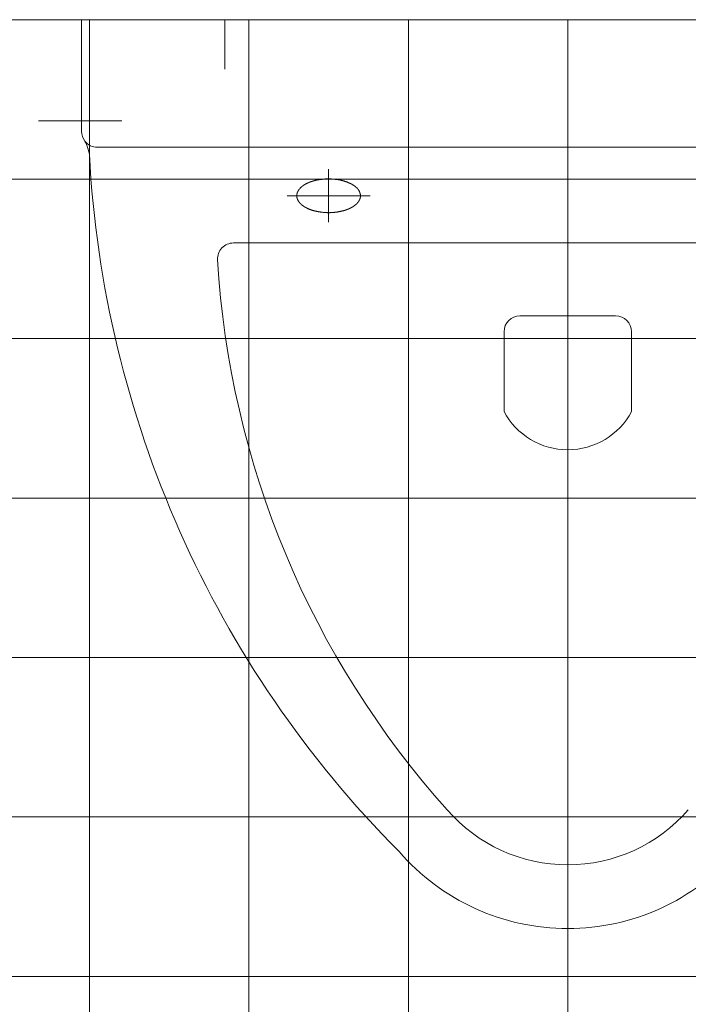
# Model space of a CAD drawing. Extents: x -123 to 337, y 549 to 1143.
# Tile 17 of 26: x 19.09 to 27.48, y 758.51 to 770.86. Entities that reach past the tile are written whole.
import ezdxf

# ---------------------------------------------------------------- set-up
doc = ezdxf.new("R2010")
doc.units = 0
doc.layers.get('0').update_dxf_attribs({"lineweight": 35})
doc.layers.add('D-304 Wandabwicklung Herren', color=7, linetype='Continuous', lineweight=25)

# ---------------------------------------------------------------- blocks, each defined once
blk = doc.blocks.new('Referenz-A07EA4ZJVH', base_point=(-77.297, 601.534))
at = {"layer": 'D-304 Wandabwicklung Herren', "color": 0, "lineweight": 13}
for p, q in [((45.089, 770.859), (-40.031, 770.859)), ((-39.631, 770.859), (43.569, 770.859)), ((32.069, 770.859), (19.869, 770.859)), ((19.869, 770.859), (19.869, 769.459)), ((19.969, 770.859), (19.969, 692.859)), ((21.669, 770.859), (21.669, 770.239)), ((21.969, 770.859), (21.969, 692.859)), ((23.969, 770.859), (23.969, 692.859)), ((25.969, 770.859), (25.969, 692.859)), ((19.331, 769.59), (20.375, 769.59)), ((20.069, 769.259), (31.869, 769.259)), ((22.969, 768.983), (22.969, 768.319)), ((45.089, 768.859), (-40.031, 768.859)), ((22.651, 768.779), (22.649, 768.778)), ((22.652, 768.78), (22.651, 768.779)), ((22.654, 768.781), (22.652, 768.78)), ((22.655, 768.782), (22.654, 768.781)), ((22.657, 768.783), (22.655, 768.782)), ((22.659, 768.785), (22.657, 768.783)), ((22.66, 768.786), (22.659, 768.785)), ((22.662, 768.787), (22.66, 768.786)), ((22.663, 768.788), (22.662, 768.787)), ((22.665, 768.789), (22.663, 768.788)), ((22.667, 768.79), (22.665, 768.789)), ((22.668, 768.791), (22.667, 768.79)), ((22.67, 768.792), (22.668, 768.791)), ((22.672, 768.793), (22.67, 768.792)), ((22.674, 768.794), (22.672, 768.793)), ((22.675, 768.795), (22.674, 768.794)), ((22.677, 768.796), (22.675, 768.795)), ((22.679, 768.797), (22.677, 768.796)), ((22.681, 768.798), (22.679, 768.797)), ((22.683, 768.799), (22.681, 768.798)), ((22.684, 768.8), (22.683, 768.799)), ((22.686, 768.801), (22.684, 768.8)), ((22.688, 768.802), (22.686, 768.801)), ((22.69, 768.803), (22.688, 768.802)), ((22.692, 768.804), (22.69, 768.803)), ((22.694, 768.805), (22.692, 768.804)), ((22.696, 768.806), (22.694, 768.805)), ((22.698, 768.807), (22.696, 768.806)), ((22.7, 768.808), (22.698, 768.807)), ((22.702, 768.809), (22.7, 768.808)), ((22.704, 768.81), (22.702, 768.809)), ((22.706, 768.811), (22.704, 768.81)), ((22.708, 768.811), (22.706, 768.811)), ((22.71, 768.812), (22.708, 768.811)), ((22.712, 768.813), (22.71, 768.812)), ((22.714, 768.814), (22.712, 768.813)), ((22.716, 768.815), (22.714, 768.814)), ((22.718, 768.816), (22.716, 768.815)), ((22.72, 768.817), (22.718, 768.816)), ((22.723, 768.818), (22.72, 768.817)), ((22.725, 768.819), (22.723, 768.818)), ((22.727, 768.82), (22.725, 768.819)), ((22.729, 768.821), (22.727, 768.82)), ((22.731, 768.821), (22.729, 768.821)), ((22.734, 768.822), (22.731, 768.821)), ((22.736, 768.823), (22.734, 768.822)), ((22.738, 768.824), (22.736, 768.823)), ((22.74, 768.825), (22.738, 768.824)), ((22.743, 768.826), (22.74, 768.825)), ((22.745, 768.827), (22.743, 768.826)), ((22.747, 768.827), (22.745, 768.827)), ((22.75, 768.828), (22.747, 768.827)), ((22.752, 768.829), (22.75, 768.828)), ((22.755, 768.83), (22.752, 768.829)), ((22.757, 768.831), (22.755, 768.83)), ((22.759, 768.831), (22.757, 768.831)), ((22.762, 768.832), (22.759, 768.831)), ((22.764, 768.833), (22.762, 768.832)), ((22.767, 768.834), (22.764, 768.833)), ((22.769, 768.834), (22.767, 768.834)), ((22.772, 768.835), (22.769, 768.834)), ((22.774, 768.836), (22.772, 768.835)), ((22.777, 768.837), (22.774, 768.836)), ((22.779, 768.838), (22.777, 768.837)), ((22.782, 768.838), (22.779, 768.838)), ((22.785, 768.839), (22.782, 768.838)), ((22.787, 768.84), (22.785, 768.839)), ((22.79, 768.84), (22.787, 768.84)), ((22.793, 768.841), (22.79, 768.84)), ((22.796, 768.842), (22.793, 768.841)), ((22.798, 768.842), (22.796, 768.842)), ((22.801, 768.843), (22.798, 768.842)), ((22.804, 768.844), (22.801, 768.843)), ((22.807, 768.845), (22.804, 768.844)), ((22.81, 768.845), (22.807, 768.845)), ((22.813, 768.846), (22.81, 768.845)), ((22.816, 768.847), (22.813, 768.846)), ((22.82, 768.847), (22.816, 768.847)), ((22.823, 768.848), (22.82, 768.847)), ((22.826, 768.849), (22.823, 768.848)), ((22.829, 768.849), (22.826, 768.849)), ((22.833, 768.85), (22.829, 768.849)), ((22.836, 768.85), (22.833, 768.85)), ((22.839, 768.851), (22.836, 768.85)), ((22.843, 768.852), (22.839, 768.851)), ((22.847, 768.852), (22.843, 768.852)), ((22.85, 768.853), (22.847, 768.852)), ((22.854, 768.854), (22.85, 768.853)), ((22.858, 768.854), (22.854, 768.854)), ((22.862, 768.855), (22.858, 768.854)), ((22.866, 768.855), (22.862, 768.855)), ((22.869, 768.856), (22.866, 768.855)), ((22.873, 768.856), (22.869, 768.856)), ((22.878, 768.857), (22.873, 768.856)), ((22.882, 768.857), (22.878, 768.857)), ((22.886, 768.858), (22.882, 768.857)), ((22.89, 768.858), (22.886, 768.858)), ((22.894, 768.859), (22.89, 768.858)), ((22.899, 768.859), (22.894, 768.859)), ((22.903, 768.86), (22.899, 768.859)), ((22.908, 768.86), (22.903, 768.86)), ((22.912, 768.861), (22.908, 768.86)), ((22.917, 768.861), (22.912, 768.861)), ((22.921, 768.861), (22.917, 768.861)), ((22.926, 768.862), (22.921, 768.861)), ((22.931, 768.862), (22.926, 768.862)), ((22.935, 768.862), (22.931, 768.862)), ((22.94, 768.862), (22.935, 768.862)), ((22.945, 768.863), (22.94, 768.862)), ((22.95, 768.863), (22.945, 768.863)), ((22.955, 768.863), (22.95, 768.863)), ((22.96, 768.863), (22.955, 768.863)), ((22.965, 768.863), (22.96, 768.863)), ((22.97, 768.863), (22.965, 768.863)), ((22.975, 768.863), (22.97, 768.863)), ((22.98, 768.863), (22.975, 768.863)), ((22.985, 768.863), (22.98, 768.863)), ((22.991, 768.862), (22.985, 768.863)), ((22.996, 768.862), (22.991, 768.862)), ((23.001, 768.862), (22.996, 768.862)), ((23.007, 768.862), (23.001, 768.862)), ((23.012, 768.861), (23.007, 768.862)), ((23.017, 768.861), (23.012, 768.861)), ((23.023, 768.86), (23.017, 768.861)), ((23.028, 768.86), (23.023, 768.86)), ((23.033, 768.859), (23.028, 768.86)), ((23.039, 768.859), (23.033, 768.859)), ((23.044, 768.858), (23.039, 768.859)), ((23.05, 768.858), (23.044, 768.858)), ((23.055, 768.857), (23.05, 768.858)), ((23.06, 768.857), (23.055, 768.857)), ((23.066, 768.856), (23.06, 768.857)), ((23.071, 768.855), (23.066, 768.856)), ((23.076, 768.854), (23.071, 768.855)), ((23.081, 768.854), (23.076, 768.854)), ((23.087, 768.853), (23.081, 768.854)), ((23.092, 768.852), (23.087, 768.853)), ((23.097, 768.851), (23.092, 768.852)), ((23.102, 768.85), (23.097, 768.851)), ((23.107, 768.849), (23.102, 768.85)), ((23.112, 768.848), (23.107, 768.849)), ((23.117, 768.847), (23.112, 768.848)), ((23.122, 768.846), (23.117, 768.847)), ((23.126, 768.845), (23.122, 768.846)), ((23.131, 768.844), (23.126, 768.845)), ((23.136, 768.843), (23.131, 768.844)), ((23.14, 768.842), (23.136, 768.843)), ((23.145, 768.841), (23.14, 768.842)), ((23.149, 768.84), (23.145, 768.841)), ((23.153, 768.838), (23.149, 768.84)), ((23.158, 768.837), (23.153, 768.838)), ((23.162, 768.836), (23.158, 768.837)), ((23.166, 768.835), (23.162, 768.836)), ((23.17, 768.834), (23.166, 768.835)), ((23.174, 768.832), (23.17, 768.834)), ((23.178, 768.831), (23.174, 768.832)), ((23.182, 768.83), (23.178, 768.831)), ((23.186, 768.828), (23.182, 768.83)), ((23.189, 768.827), (23.186, 768.828)), ((23.193, 768.826), (23.189, 768.827)), ((23.196, 768.825), (23.193, 768.826)), ((23.2, 768.823), (23.196, 768.825)), ((23.203, 768.822), (23.2, 768.823)), ((23.207, 768.821), (23.203, 768.822)), ((23.21, 768.819), (23.207, 768.821)), ((23.213, 768.818), (23.21, 768.819)), ((23.216, 768.817), (23.213, 768.818)), ((23.219, 768.815), (23.216, 768.817)), ((23.222, 768.814), (23.219, 768.815)), ((23.225, 768.813), (23.222, 768.814)), ((23.228, 768.811), (23.225, 768.813)), ((23.231, 768.81), (23.228, 768.811)), ((23.234, 768.809), (23.231, 768.81)), ((23.236, 768.808), (23.234, 768.809)), ((23.239, 768.806), (23.236, 768.808)), ((23.242, 768.805), (23.239, 768.806)), ((23.244, 768.804), (23.242, 768.805)), ((23.247, 768.803), (23.244, 768.804)), ((23.249, 768.802), (23.247, 768.803)), ((23.251, 768.8), (23.249, 768.802)), ((23.254, 768.799), (23.251, 768.8)), ((23.256, 768.798), (23.254, 768.799)), ((23.258, 768.797), (23.256, 768.798)), ((23.26, 768.796), (23.258, 768.797)), ((23.262, 768.795), (23.26, 768.796)), ((23.264, 768.793), (23.262, 768.795)), ((23.266, 768.792), (23.264, 768.793)), ((23.268, 768.791), (23.266, 768.792)), ((23.27, 768.79), (23.268, 768.791)), ((23.272, 768.789), (23.27, 768.79)), ((23.274, 768.788), (23.272, 768.789)), ((23.276, 768.786), (23.274, 768.788)), ((23.278, 768.785), (23.276, 768.786)), ((23.279, 768.784), (23.278, 768.785)), ((23.281, 768.783), (23.279, 768.784)), ((23.283, 768.782), (23.281, 768.783)), ((23.285, 768.781), (23.283, 768.782)), ((23.286, 768.779), (23.285, 768.781)), ((23.288, 768.778), (23.286, 768.779)), ((22.57, 768.66), (22.569, 768.659)), ((22.569, 768.659), (22.569, 768.658)), ((22.569, 768.658), (22.569, 768.656)), ((22.569, 768.656), (22.569, 768.655)), ((22.569, 768.655), (22.569, 768.654)), ((22.571, 768.667), (22.57, 768.666)), ((22.57, 768.666), (22.57, 768.664)), ((22.57, 768.664), (22.57, 768.663)), ((22.57, 768.663), (22.57, 768.661)), ((22.57, 768.661), (22.57, 768.66)), ((22.572, 768.672), (22.571, 768.67)), ((22.571, 768.67), (22.571, 768.669)), ((22.571, 768.669), (22.571, 768.667)), ((22.573, 768.677), (22.572, 768.675)), ((22.572, 768.675), (22.572, 768.673)), ((22.572, 768.673), (22.572, 768.672)), ((22.574, 768.682), (22.573, 768.68)), ((22.573, 768.68), (22.573, 768.678)), ((22.573, 768.678), (22.573, 768.677)), ((22.575, 768.685), (22.574, 768.684)), ((22.574, 768.684), (22.574, 768.682)), ((22.576, 768.689), (22.575, 768.687)), ((22.575, 768.687), (22.575, 768.685)), ((22.577, 768.692), (22.576, 768.691)), ((22.576, 768.691), (22.576, 768.689)), ((22.578, 768.694), (22.577, 768.692)), ((22.579, 768.697), (22.578, 768.696)), ((22.578, 768.696), (22.578, 768.694)), ((22.58, 768.699), (22.579, 768.697)), ((22.581, 768.702), (22.58, 768.701)), ((22.58, 768.701), (22.58, 768.699)), ((22.582, 768.704), (22.581, 768.702)), ((22.583, 768.706), (22.582, 768.704)), ((22.584, 768.709), (22.583, 768.707)), ((22.583, 768.707), (22.583, 768.706)), ((22.585, 768.71), (22.584, 768.709)), ((22.586, 768.712), (22.585, 768.71)), ((22.587, 768.713), (22.586, 768.712)), ((22.588, 768.715), (22.587, 768.713)), ((22.589, 768.716), (22.588, 768.715)), ((22.59, 768.718), (22.589, 768.716)), ((22.591, 768.719), (22.59, 768.718)), ((22.592, 768.721), (22.591, 768.719)), ((22.593, 768.722), (22.592, 768.721)), ((22.594, 768.724), (22.593, 768.722)), ((22.595, 768.725), (22.594, 768.724)), ((22.596, 768.727), (22.595, 768.725)), ((22.597, 768.728), (22.596, 768.727)), ((22.598, 768.729), (22.597, 768.728)), ((22.599, 768.731), (22.598, 768.729)), ((22.6, 768.732), (22.599, 768.731)), ((22.601, 768.733), (22.6, 768.732)), ((22.602, 768.735), (22.601, 768.733)), ((22.603, 768.736), (22.602, 768.735)), ((22.604, 768.737), (22.603, 768.736)), ((22.605, 768.739), (22.604, 768.737)), ((22.606, 768.74), (22.605, 768.739)), ((22.607, 768.741), (22.606, 768.74)), ((22.609, 768.742), (22.607, 768.741)), ((22.61, 768.744), (22.609, 768.742)), ((22.611, 768.745), (22.61, 768.744)), ((22.612, 768.746), (22.611, 768.745)), ((22.613, 768.747), (22.612, 768.746)), ((22.614, 768.748), (22.613, 768.747)), ((22.615, 768.75), (22.614, 768.748)), ((22.616, 768.751), (22.615, 768.75)), ((22.618, 768.752), (22.616, 768.751)), ((22.619, 768.753), (22.618, 768.752)), ((22.62, 768.754), (22.619, 768.753)), ((22.621, 768.755), (22.62, 768.754)), ((22.622, 768.757), (22.621, 768.755)), ((22.624, 768.758), (22.622, 768.757)), ((22.625, 768.759), (22.624, 768.758)), ((22.626, 768.76), (22.625, 768.759)), ((22.627, 768.761), (22.626, 768.76)), ((22.629, 768.762), (22.627, 768.761)), ((22.63, 768.763), (22.629, 768.762)), ((22.631, 768.764), (22.63, 768.763)), ((22.632, 768.765), (22.631, 768.764)), ((22.634, 768.767), (22.632, 768.765)), ((22.635, 768.768), (22.634, 768.767)), ((22.636, 768.769), (22.635, 768.768)), ((22.638, 768.77), (22.636, 768.769)), ((22.639, 768.771), (22.638, 768.77)), ((22.641, 768.772), (22.639, 768.771)), ((22.642, 768.773), (22.641, 768.772)), ((22.643, 768.774), (22.642, 768.773)), ((22.645, 768.775), (22.643, 768.774)), ((22.646, 768.776), (22.645, 768.775)), ((22.648, 768.777), (22.646, 768.776)), ((22.649, 768.778), (22.648, 768.777)), ((23.29, 768.777), (23.288, 768.778)), ((23.291, 768.776), (23.29, 768.777)), ((23.293, 768.775), (23.291, 768.776)), ((23.295, 768.773), (23.293, 768.775)), ((23.296, 768.772), (23.295, 768.773)), ((23.298, 768.771), (23.296, 768.772)), ((23.299, 768.77), (23.298, 768.771)), ((23.301, 768.768), (23.299, 768.77)), ((23.303, 768.767), (23.301, 768.768)), ((23.304, 768.766), (23.303, 768.767)), ((23.306, 768.764), (23.304, 768.766)), ((23.308, 768.763), (23.306, 768.764)), ((23.309, 768.762), (23.308, 768.763)), ((23.311, 768.76), (23.309, 768.762)), ((23.312, 768.759), (23.311, 768.76)), ((23.314, 768.758), (23.312, 768.759)), ((23.316, 768.756), (23.314, 768.758)), ((23.317, 768.755), (23.316, 768.756)), ((23.319, 768.753), (23.317, 768.755)), ((23.32, 768.752), (23.319, 768.753)), ((23.322, 768.751), (23.32, 768.752)), ((23.323, 768.749), (23.322, 768.751)), ((23.325, 768.748), (23.323, 768.749)), ((23.326, 768.746), (23.325, 768.748)), ((23.327, 768.745), (23.326, 768.746)), ((23.329, 768.743), (23.327, 768.745)), ((23.33, 768.742), (23.329, 768.743)), ((23.332, 768.74), (23.33, 768.742)), ((23.333, 768.739), (23.332, 768.74)), ((23.334, 768.737), (23.333, 768.739)), ((23.335, 768.736), (23.334, 768.737)), ((23.337, 768.734), (23.335, 768.736)), ((23.338, 768.732), (23.337, 768.734)), ((23.339, 768.731), (23.338, 768.732)), ((23.34, 768.729), (23.339, 768.731)), ((23.342, 768.728), (23.34, 768.729)), ((23.343, 768.726), (23.342, 768.728)), ((23.344, 768.725), (23.343, 768.726)), ((23.345, 768.723), (23.344, 768.725)), ((23.346, 768.721), (23.345, 768.723)), ((23.347, 768.72), (23.346, 768.721)), ((23.348, 768.718), (23.347, 768.72)), ((23.349, 768.717), (23.348, 768.718)), ((23.35, 768.715), (23.349, 768.717)), ((23.351, 768.713), (23.35, 768.715)), ((23.351, 768.712), (23.351, 768.713)), ((23.352, 768.71), (23.351, 768.712)), ((23.353, 768.709), (23.352, 768.71)), ((23.354, 768.707), (23.353, 768.709)), ((23.355, 768.705), (23.354, 768.707)), ((23.355, 768.704), (23.355, 768.705)), ((23.356, 768.702), (23.355, 768.704)), ((23.357, 768.701), (23.356, 768.702)), ((23.357, 768.699), (23.357, 768.701)), ((23.358, 768.697), (23.357, 768.699)), ((23.359, 768.696), (23.358, 768.697)), ((23.359, 768.694), (23.359, 768.696)), ((23.36, 768.693), (23.359, 768.694)), ((23.36, 768.691), (23.36, 768.693)), ((23.361, 768.689), (23.36, 768.691)), ((23.361, 768.688), (23.361, 768.689)), ((23.362, 768.686), (23.361, 768.688)), ((23.362, 768.685), (23.362, 768.686)), ((23.363, 768.683), (23.362, 768.685)), ((23.363, 768.682), (23.363, 768.683)), ((23.364, 768.68), (23.363, 768.682)), ((23.364, 768.679), (23.364, 768.68)), ((23.365, 768.677), (23.364, 768.679)), ((23.365, 768.675), (23.365, 768.677)), ((23.365, 768.674), (23.365, 768.675)), ((23.366, 768.672), (23.365, 768.674)), ((23.366, 768.671), (23.366, 768.672)), ((23.366, 768.669), (23.366, 768.671)), ((23.367, 768.668), (23.366, 768.669)), ((23.367, 768.666), (23.367, 768.668)), ((23.367, 768.665), (23.367, 768.666)), ((23.367, 768.664), (23.367, 768.665)), ((23.367, 768.662), (23.367, 768.664)), ((23.368, 768.661), (23.367, 768.662)), ((23.368, 768.659), (23.368, 768.661)), ((23.368, 768.658), (23.368, 768.659)), ((23.368, 768.656), (23.368, 768.658)), ((23.368, 768.655), (23.368, 768.656)), ((22.449, 768.651), (23.489, 768.651)), ((22.569, 768.654), (22.569, 768.653)), ((22.569, 768.653), (22.569, 768.652)), ((22.569, 768.652), (22.569, 768.652)), ((22.569, 768.652), (22.569, 768.651)), ((22.569, 768.651), (22.569, 768.65)), ((22.569, 768.65), (22.569, 768.65)), ((22.569, 768.65), (22.569, 768.649)), ((22.569, 768.649), (22.569, 768.648)), ((22.569, 768.648), (22.569, 768.647)), ((22.569, 768.647), (22.569, 768.646)), ((22.569, 768.646), (22.569, 768.645)), ((22.569, 768.645), (22.569, 768.643)), ((22.569, 768.643), (22.57, 768.642)), ((22.57, 768.642), (22.57, 768.641)), ((22.57, 768.641), (22.57, 768.639)), ((22.57, 768.639), (22.57, 768.638)), ((22.57, 768.638), (22.57, 768.636)), ((22.57, 768.636), (22.571, 768.635)), ((22.571, 768.635), (22.571, 768.633)), ((22.571, 768.633), (22.571, 768.632)), ((22.571, 768.632), (22.572, 768.63)), ((22.572, 768.63), (22.572, 768.629)), ((22.572, 768.629), (22.572, 768.627)), ((22.572, 768.627), (22.573, 768.625)), ((22.573, 768.625), (22.573, 768.624)), ((22.573, 768.624), (22.574, 768.622)), ((22.574, 768.622), (22.574, 768.62)), ((22.574, 768.62), (22.574, 768.618)), ((22.574, 768.618), (22.575, 768.617)), ((22.575, 768.617), (22.575, 768.615)), ((22.575, 768.615), (22.576, 768.613)), ((22.576, 768.613), (22.577, 768.611)), ((22.577, 768.611), (22.577, 768.61)), ((22.577, 768.61), (22.578, 768.608)), ((22.578, 768.608), (22.579, 768.606)), ((22.579, 768.606), (22.579, 768.605)), ((22.579, 768.605), (22.58, 768.603)), ((22.58, 768.603), (22.581, 768.601)), ((22.581, 768.601), (22.581, 768.6)), ((22.581, 768.6), (22.582, 768.598)), ((22.582, 768.598), (22.583, 768.596)), ((22.583, 768.596), (22.584, 768.595)), ((22.584, 768.595), (22.585, 768.593)), ((22.585, 768.593), (22.585, 768.592)), ((22.585, 768.592), (22.586, 768.59)), ((22.586, 768.59), (22.587, 768.589)), ((22.587, 768.589), (22.588, 768.587)), ((22.588, 768.587), (22.589, 768.586)), ((22.589, 768.586), (22.59, 768.584)), ((22.59, 768.584), (22.591, 768.583)), ((22.591, 768.583), (22.592, 768.581)), ((22.592, 768.581), (22.593, 768.58)), ((22.593, 768.58), (22.594, 768.578)), ((22.594, 768.578), (22.595, 768.577)), ((22.595, 768.577), (22.596, 768.576)), ((22.596, 768.576), (22.597, 768.574)), ((22.597, 768.574), (22.598, 768.573)), ((22.598, 768.573), (22.599, 768.571)), ((22.599, 768.571), (22.6, 768.57)), ((22.6, 768.57), (22.601, 768.569)), ((22.601, 768.569), (22.602, 768.567)), ((22.602, 768.567), (22.603, 768.566)), ((22.603, 768.566), (22.604, 768.565)), ((22.604, 768.565), (22.605, 768.564)), ((22.605, 768.564), (22.606, 768.562)), ((22.606, 768.562), (22.607, 768.561)), ((22.607, 768.561), (22.609, 768.56)), ((22.609, 768.56), (22.61, 768.558)), ((22.61, 768.558), (22.611, 768.557)), ((22.611, 768.557), (22.612, 768.556)), ((22.612, 768.556), (22.613, 768.555)), ((22.613, 768.555), (22.614, 768.554)), ((22.614, 768.554), (22.615, 768.552)), ((22.615, 768.552), (22.617, 768.551)), ((22.617, 768.551), (22.618, 768.55)), ((22.618, 768.55), (22.619, 768.549)), ((22.619, 768.549), (22.62, 768.548)), ((22.62, 768.548), (22.621, 768.547)), ((22.621, 768.547), (22.622, 768.545)), ((22.622, 768.545), (22.624, 768.544)), ((22.624, 768.544), (22.625, 768.543)), ((22.625, 768.543), (22.626, 768.542)), ((22.626, 768.542), (22.627, 768.541)), ((22.627, 768.541), (22.629, 768.54)), ((22.629, 768.54), (22.63, 768.539)), ((22.63, 768.539), (22.631, 768.538)), ((22.631, 768.538), (22.632, 768.537)), ((22.632, 768.537), (22.634, 768.536)), ((22.634, 768.536), (22.635, 768.535)), ((22.635, 768.535), (22.636, 768.534)), ((22.636, 768.534), (22.638, 768.532)), ((22.638, 768.532), (22.639, 768.531)), ((22.639, 768.531), (22.641, 768.53)), ((23.299, 768.531), (23.3, 768.532)), ((23.3, 768.532), (23.301, 768.534)), ((23.301, 768.534), (23.303, 768.535)), ((23.303, 768.535), (23.304, 768.536)), ((23.304, 768.536), (23.305, 768.537)), ((23.305, 768.537), (23.307, 768.538)), ((23.307, 768.538), (23.308, 768.539)), ((23.308, 768.539), (23.309, 768.54)), ((23.309, 768.54), (23.31, 768.541)), ((23.31, 768.541), (23.311, 768.542)), ((23.311, 768.542), (23.313, 768.543)), ((23.313, 768.543), (23.314, 768.544)), ((23.314, 768.544), (23.315, 768.545)), ((23.315, 768.545), (23.316, 768.546)), ((23.316, 768.546), (23.317, 768.547)), ((23.317, 768.547), (23.318, 768.548)), ((23.318, 768.548), (23.32, 768.55)), ((23.32, 768.55), (23.321, 768.551)), ((23.321, 768.551), (23.322, 768.552)), ((23.322, 768.552), (23.323, 768.553)), ((23.323, 768.553), (23.324, 768.554)), ((23.324, 768.554), (23.325, 768.555)), ((23.325, 768.555), (23.326, 768.556)), ((23.326, 768.556), (23.327, 768.557)), ((23.327, 768.557), (23.328, 768.558)), ((23.328, 768.558), (23.329, 768.559)), ((23.329, 768.559), (23.33, 768.56)), ((23.33, 768.56), (23.331, 768.561)), ((23.331, 768.561), (23.332, 768.563)), ((23.332, 768.563), (23.333, 768.564)), ((23.333, 768.564), (23.334, 768.565)), ((23.334, 768.565), (23.335, 768.566)), ((23.335, 768.567), (23.336, 768.568)), ((23.335, 768.566), (23.335, 768.567)), ((23.336, 768.568), (23.337, 768.569)), ((23.337, 768.569), (23.338, 768.57)), ((23.338, 768.57), (23.339, 768.571)), ((23.339, 768.571), (23.34, 768.572)), ((23.34, 768.572), (23.341, 768.573)), ((23.341, 768.574), (23.342, 768.576)), ((23.341, 768.573), (23.341, 768.574)), ((23.342, 768.576), (23.343, 768.577)), ((23.343, 768.577), (23.344, 768.578)), ((23.344, 768.579), (23.345, 768.58)), ((23.344, 768.578), (23.344, 768.579)), ((23.345, 768.58), (23.346, 768.581)), ((23.346, 768.581), (23.347, 768.582)), ((23.347, 768.583), (23.348, 768.584)), ((23.347, 768.582), (23.347, 768.583)), ((23.348, 768.584), (23.349, 768.586)), ((23.349, 768.587), (23.35, 768.588)), ((23.349, 768.586), (23.349, 768.587)), ((23.35, 768.588), (23.351, 768.589)), ((23.351, 768.59), (23.352, 768.592)), ((23.351, 768.589), (23.351, 768.59)), ((23.352, 768.592), (23.353, 768.593)), ((23.353, 768.594), (23.354, 768.595)), ((23.353, 768.593), (23.353, 768.594)), ((23.354, 768.595), (23.355, 768.597)), ((23.355, 768.598), (23.356, 768.599)), ((23.355, 768.597), (23.355, 768.598)), ((23.356, 768.599), (23.357, 768.6)), ((23.357, 768.602), (23.358, 768.603)), ((23.357, 768.6), (23.357, 768.602)), ((23.358, 768.604), (23.359, 768.606)), ((23.358, 768.603), (23.358, 768.604)), ((23.359, 768.607), (23.36, 768.608)), ((23.359, 768.606), (23.359, 768.607)), ((23.36, 768.608), (23.361, 768.61)), ((23.361, 768.611), (23.362, 768.612)), ((23.361, 768.61), (23.361, 768.611)), ((23.362, 768.614), (23.363, 768.615)), ((23.362, 768.612), (23.362, 768.614)), ((23.363, 768.617), (23.364, 768.618)), ((23.363, 768.615), (23.363, 768.617)), ((23.364, 768.621), (23.365, 768.622)), ((23.364, 768.619), (23.364, 768.621)), ((23.364, 768.618), (23.364, 768.619)), ((23.365, 768.623), (23.366, 768.625)), ((23.365, 768.622), (23.365, 768.623)), ((23.366, 768.628), (23.367, 768.629)), ((23.366, 768.626), (23.366, 768.628)), ((23.366, 768.625), (23.366, 768.626)), ((23.367, 768.635), (23.368, 768.636)), ((23.367, 768.633), (23.367, 768.635)), ((23.367, 768.632), (23.367, 768.633)), ((23.367, 768.631), (23.367, 768.632)), ((23.367, 768.629), (23.367, 768.631)), ((23.368, 768.653), (23.368, 768.655)), ((23.368, 768.652), (23.368, 768.653)), ((23.368, 768.651), (23.368, 768.652)), ((23.368, 768.649), (23.368, 768.651)), ((23.368, 768.648), (23.368, 768.649)), ((23.368, 768.646), (23.368, 768.648)), ((23.368, 768.645), (23.368, 768.646)), ((23.368, 768.643), (23.368, 768.645)), ((23.368, 768.642), (23.368, 768.643)), ((23.368, 768.641), (23.368, 768.642)), ((23.368, 768.639), (23.368, 768.641)), ((23.368, 768.638), (23.368, 768.639)), ((23.368, 768.636), (23.368, 768.638)), ((22.641, 768.53), (22.642, 768.529)), ((22.642, 768.529), (22.643, 768.528)), ((22.643, 768.528), (22.645, 768.527)), ((22.645, 768.527), (22.646, 768.526)), ((22.646, 768.526), (22.648, 768.525)), ((22.648, 768.525), (22.649, 768.524)), ((22.649, 768.524), (22.651, 768.523)), ((22.651, 768.523), (22.652, 768.522)), ((22.652, 768.522), (22.654, 768.521)), ((22.654, 768.521), (22.656, 768.52)), ((22.656, 768.52), (22.657, 768.519)), ((22.657, 768.519), (22.659, 768.517)), ((22.659, 768.517), (22.661, 768.516)), ((22.661, 768.516), (22.662, 768.515)), ((22.662, 768.515), (22.664, 768.514)), ((22.664, 768.514), (22.666, 768.513)), ((22.666, 768.513), (22.668, 768.512)), ((22.668, 768.512), (22.67, 768.511)), ((22.67, 768.511), (22.672, 768.51)), ((22.672, 768.51), (22.674, 768.509)), ((22.674, 768.509), (22.676, 768.508)), ((22.676, 768.508), (22.678, 768.506)), ((22.678, 768.506), (22.68, 768.505)), ((22.68, 768.505), (22.682, 768.504)), ((22.682, 768.504), (22.684, 768.503)), ((22.684, 768.503), (22.686, 768.502)), ((22.686, 768.502), (22.689, 768.501)), ((22.689, 768.501), (22.691, 768.499)), ((22.691, 768.499), (22.694, 768.498)), ((22.694, 768.498), (22.696, 768.497)), ((22.696, 768.497), (22.699, 768.496)), ((22.699, 768.496), (22.701, 768.494)), ((22.701, 768.494), (22.704, 768.493)), ((22.704, 768.493), (22.707, 768.492)), ((22.707, 768.492), (22.71, 768.491)), ((22.71, 768.491), (22.712, 768.489)), ((22.712, 768.489), (22.715, 768.488)), ((22.715, 768.488), (22.718, 768.487)), ((22.718, 768.487), (22.721, 768.485)), ((22.721, 768.485), (22.725, 768.484)), ((22.725, 768.484), (22.728, 768.483)), ((22.728, 768.483), (22.731, 768.481)), ((22.731, 768.481), (22.734, 768.48)), ((22.734, 768.48), (22.738, 768.479)), ((22.738, 768.479), (22.741, 768.478)), ((22.741, 768.478), (22.745, 768.476)), ((22.745, 768.476), (22.749, 768.475)), ((22.749, 768.475), (22.752, 768.474)), ((22.752, 768.474), (22.756, 768.472)), ((22.756, 768.472), (22.76, 768.471)), ((22.76, 768.471), (22.764, 768.47)), ((22.764, 768.47), (22.768, 768.468)), ((22.768, 768.468), (22.772, 768.467)), ((22.772, 768.467), (22.776, 768.466)), ((22.776, 768.466), (22.78, 768.465)), ((22.78, 768.465), (22.784, 768.464)), ((22.784, 768.464), (22.789, 768.462)), ((22.789, 768.462), (22.793, 768.461)), ((22.793, 768.461), (22.797, 768.46)), ((22.797, 768.46), (22.802, 768.459)), ((22.802, 768.459), (22.807, 768.458)), ((22.807, 768.458), (22.811, 768.457)), ((22.811, 768.457), (22.816, 768.456)), ((22.816, 768.456), (22.821, 768.455)), ((22.821, 768.455), (22.826, 768.454)), ((22.826, 768.454), (22.831, 768.453)), ((22.831, 768.453), (22.836, 768.452)), ((22.836, 768.452), (22.841, 768.451)), ((22.841, 768.451), (22.846, 768.45)), ((22.846, 768.45), (22.851, 768.449)), ((22.851, 768.449), (22.856, 768.449)), ((22.856, 768.449), (22.862, 768.448)), ((22.862, 768.448), (22.867, 768.447)), ((22.867, 768.447), (22.872, 768.446)), ((22.872, 768.446), (22.877, 768.446)), ((22.877, 768.446), (22.883, 768.445)), ((22.883, 768.445), (22.888, 768.444)), ((22.888, 768.444), (22.893, 768.444)), ((22.893, 768.444), (22.899, 768.443)), ((22.899, 768.443), (22.904, 768.443)), ((22.904, 768.443), (22.91, 768.442)), ((22.91, 768.442), (22.915, 768.442)), ((22.915, 768.442), (22.92, 768.441)), ((22.92, 768.441), (22.926, 768.441)), ((22.926, 768.441), (22.931, 768.441)), ((22.931, 768.441), (22.936, 768.44)), ((22.936, 768.44), (22.942, 768.44)), ((22.942, 768.44), (22.947, 768.44)), ((22.947, 768.44), (22.952, 768.44)), ((22.952, 768.44), (22.957, 768.439)), ((22.957, 768.439), (22.963, 768.439)), ((22.963, 768.439), (22.968, 768.439)), ((22.968, 768.439), (22.973, 768.439)), ((22.973, 768.439), (22.978, 768.439)), ((22.978, 768.439), (22.983, 768.439)), ((22.983, 768.439), (22.988, 768.44)), ((22.988, 768.44), (22.993, 768.44)), ((22.993, 768.44), (22.997, 768.44)), ((22.997, 768.44), (23.002, 768.44)), ((23.002, 768.44), (23.007, 768.44)), ((23.007, 768.44), (23.012, 768.441)), ((23.012, 768.441), (23.016, 768.441)), ((23.016, 768.441), (23.021, 768.441)), ((23.021, 768.441), (23.026, 768.441)), ((23.026, 768.441), (23.03, 768.442)), ((23.03, 768.442), (23.034, 768.442)), ((23.034, 768.442), (23.039, 768.443)), ((23.039, 768.443), (23.043, 768.443)), ((23.043, 768.443), (23.047, 768.444)), ((23.047, 768.444), (23.052, 768.444)), ((23.052, 768.444), (23.056, 768.445)), ((23.056, 768.445), (23.06, 768.445)), ((23.06, 768.445), (23.064, 768.446)), ((23.064, 768.446), (23.068, 768.446)), ((23.068, 768.446), (23.072, 768.447)), ((23.072, 768.447), (23.076, 768.447)), ((23.076, 768.447), (23.08, 768.448)), ((23.08, 768.448), (23.084, 768.449)), ((23.084, 768.449), (23.087, 768.449)), ((23.087, 768.449), (23.091, 768.45)), ((23.091, 768.45), (23.095, 768.45)), ((23.095, 768.45), (23.098, 768.451)), ((23.098, 768.451), (23.102, 768.452)), ((23.102, 768.452), (23.105, 768.452)), ((23.105, 768.452), (23.108, 768.453)), ((23.108, 768.453), (23.112, 768.454)), ((23.112, 768.454), (23.115, 768.454)), ((23.115, 768.454), (23.118, 768.455)), ((23.118, 768.455), (23.121, 768.456)), ((23.121, 768.456), (23.124, 768.456)), ((23.124, 768.456), (23.127, 768.457)), ((23.127, 768.457), (23.13, 768.458)), ((23.13, 768.458), (23.133, 768.458)), ((23.133, 768.458), (23.136, 768.459)), ((23.136, 768.459), (23.139, 768.46)), ((23.139, 768.46), (23.142, 768.46)), ((23.142, 768.46), (23.145, 768.461)), ((23.145, 768.461), (23.148, 768.462)), ((23.148, 768.462), (23.15, 768.462)), ((23.15, 768.462), (23.153, 768.463)), ((23.153, 768.463), (23.156, 768.464)), ((23.156, 768.464), (23.158, 768.465)), ((23.158, 768.465), (23.161, 768.465)), ((23.161, 768.465), (23.164, 768.466)), ((23.164, 768.466), (23.166, 768.467)), ((23.166, 768.467), (23.169, 768.468)), ((23.169, 768.468), (23.171, 768.468)), ((23.171, 768.468), (23.173, 768.469)), ((23.173, 768.469), (23.176, 768.47)), ((23.176, 768.47), (23.178, 768.471)), ((23.178, 768.471), (23.181, 768.472)), ((23.181, 768.472), (23.183, 768.472)), ((23.183, 768.472), (23.186, 768.473)), ((23.186, 768.473), (23.188, 768.474)), ((23.188, 768.474), (23.19, 768.475)), ((23.19, 768.475), (23.193, 768.476)), ((23.193, 768.476), (23.195, 768.476)), ((23.195, 768.476), (23.197, 768.477)), ((23.197, 768.477), (23.2, 768.478)), ((23.2, 768.478), (23.202, 768.479)), ((23.202, 768.479), (23.204, 768.48)), ((23.204, 768.48), (23.206, 768.481)), ((23.206, 768.481), (23.208, 768.482)), ((23.208, 768.482), (23.211, 768.482)), ((23.211, 768.482), (23.213, 768.483)), ((23.213, 768.483), (23.215, 768.484)), ((23.215, 768.484), (23.217, 768.485)), ((23.217, 768.485), (23.219, 768.486)), ((23.219, 768.486), (23.221, 768.487)), ((23.221, 768.487), (23.224, 768.488)), ((23.224, 768.488), (23.226, 768.489)), ((23.226, 768.489), (23.228, 768.49)), ((23.228, 768.49), (23.23, 768.491)), ((23.23, 768.491), (23.232, 768.492)), ((23.232, 768.492), (23.234, 768.493)), ((23.234, 768.493), (23.236, 768.494)), ((23.236, 768.494), (23.238, 768.495)), ((23.238, 768.495), (23.24, 768.495)), ((23.24, 768.495), (23.242, 768.496)), ((23.242, 768.496), (23.244, 768.497)), ((23.244, 768.497), (23.246, 768.498)), ((23.246, 768.498), (23.248, 768.499)), ((23.248, 768.499), (23.25, 768.5)), ((23.25, 768.5), (23.251, 768.501)), ((23.251, 768.501), (23.253, 768.502)), ((23.253, 768.502), (23.255, 768.503)), ((23.255, 768.503), (23.257, 768.504)), ((23.257, 768.504), (23.259, 768.505)), ((23.259, 768.505), (23.261, 768.506)), ((23.261, 768.506), (23.262, 768.507)), ((23.262, 768.507), (23.264, 768.508)), ((23.264, 768.508), (23.266, 768.509)), ((23.266, 768.509), (23.268, 768.51)), ((23.268, 768.51), (23.269, 768.511)), ((23.269, 768.511), (23.271, 768.512)), ((23.271, 768.512), (23.273, 768.513)), ((23.273, 768.513), (23.274, 768.514)), ((23.274, 768.514), (23.276, 768.515)), ((23.276, 768.515), (23.278, 768.517)), ((23.278, 768.517), (23.279, 768.518)), ((23.279, 768.518), (23.281, 768.519)), ((23.281, 768.519), (23.282, 768.52)), ((23.282, 768.52), (23.284, 768.521)), ((23.284, 768.521), (23.285, 768.522)), ((23.285, 768.522), (23.287, 768.523)), ((23.287, 768.523), (23.288, 768.524)), ((23.288, 768.524), (23.29, 768.525)), ((23.29, 768.525), (23.291, 768.526)), ((23.291, 768.526), (23.293, 768.527)), ((23.293, 768.527), (23.294, 768.528)), ((23.294, 768.528), (23.296, 768.529)), ((23.296, 768.529), (23.297, 768.53)), ((23.297, 768.53), (23.299, 768.531)), ((21.776, 768.059), (30.161, 768.059)), ((25.369, 767.145), (26.569, 767.145)), ((25.169, 766.945), (25.169, 765.945)), ((26.769, 766.945), (26.769, 765.945)), ((45.089, 766.859), (-40.031, 766.859)), ((45.089, 764.859), (-40.031, 764.859)), ((45.089, 762.859), (-40.031, 762.859)), ((45.089, 760.859), (-40.031, 760.859)), ((45.089, 758.859), (-40.031, 758.859))]:
    blk.add_line(p, q, dxfattribs=at)
for centre, major_axis, end_param in [((20.069, 769.459), (-0.2, 0), 0.666046), ((19.375, 769.061), (0.593, 0.109), 0.290265), ((20.069, 769.459), (-0.157, -0.124), 0.90475), ((33.356, 769.883), (-13.388, -0.712), 0.729777), ((21.776, 767.859), (0, 0.2), 1.618223), ((32.888, 768.521), (-11.312, -0.671), 0.672447), ((25.369, 766.945), (0, 0.2), 1.570796), ((26.569, 766.945), (0.2, 0), 1.570796), ((25.969, 766.371), (-0.8, -0.426), 2.163914), ((25.969, 762.259), (-1.512, -1.309), 1.713989), ((25.969, 762.259), (-2.116, -1.833), 1.713989)]:
    blk.add_ellipse(centre, major_axis=major_axis, ratio=1, start_param=0, end_param=end_param, dxfattribs=at)

msp = doc.modelspace()

# ---------------------------------------------------------------- block references
at = {"color": 251, "lineweight": 25, "ltscale": 0.25, "true_color": 0x585858}
msp.add_blockref('Referenz-A07EA4ZJVH', (-77.297, 601.534), dxfattribs=at)

doc.saveas('drawing.dxf')
